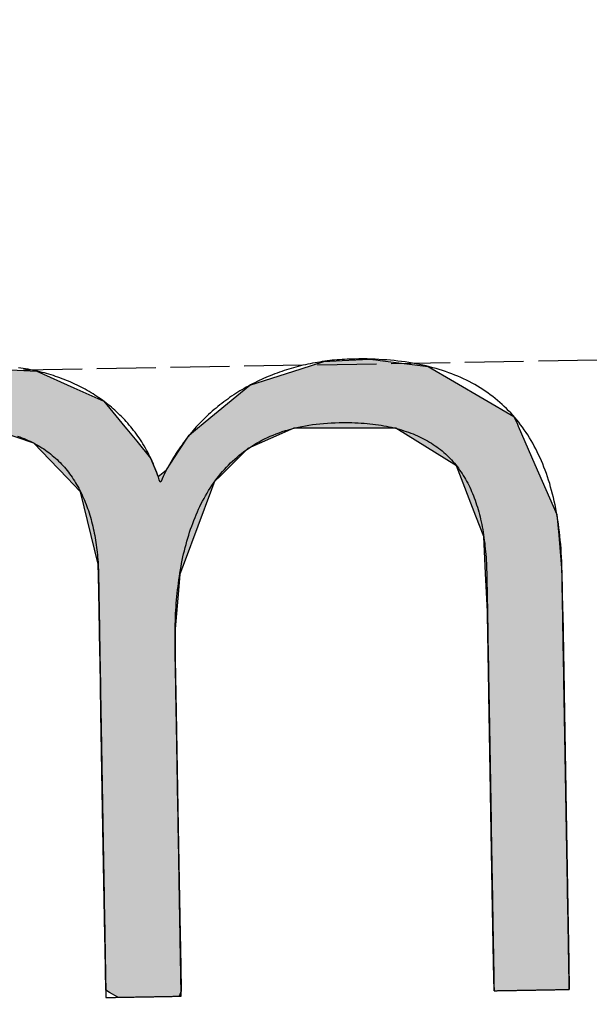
# Model space of a CAD drawing. Extents: x 1073 to 6773, y 5991 to 11916.
# Tile 9 of 65: x 3162 to 3211, y 8056 to 8140. Entities that reach past the tile are written whole.
import ezdxf

# ---------------------------------------------------------------- set-up
doc = ezdxf.new("R2010")
doc.units = 0
doc.linetypes.add('GEN3', pattern=[6.25, 5, -1.25])
doc.layers.get('0').update_dxf_attribs({"linetype": 'CONTINUOUS'})
doc.layers.add('3', color=6, linetype='GEN3')
doc.layers.add('LOGO', color=7, linetype='CONTINUOUS')

# ---------------------------------------------------------------- blocks, each defined once
blk = doc.blocks.new('*U19')
at = {"layer": 'LOGO', "color": 30, "linetype": 'CONTINUOUS'}
for p, q in [((2.813, 7.694), (3.015, 7.752)), ((3.015, 7.752), (3.042, 7.759)), ((3.042, 7.759), (3.157, 7.752)), ((3.157, 7.752), (4.045, 7.694)), ((7.287, 7.667), (7.566, 7.752)), ((7.566, 7.752), (7.79, 7.759)), ((7.79, 7.759), (8.127, 7.77)), ((8.127, 7.77), (8.205, 7.759)), ((8.205, 7.759), (8.257, 7.752)), ((8.257, 7.752), (8.845, 7.667)), ((2.06, 7.482), (2.813, 7.694)), ((4.045, 7.694), (4.497, 7.482)), ((6.653, 7.474), (7.287, 7.667)), ((8.845, 7.667), (9.162, 7.474)), ((0.001, 7.533), (0.181, 7.555)), ((0.001, 7.309), (0.001, 7.533)), ((0.845, 7.555), (0.845, 7.533)), ((0.845, 7.533), (0.85, 7.309)), ((1.842, 7.311), (2.06, 7.482)), ((4.497, 7.482), (4.86, 7.311)), ((6.099, 7.034), (6.653, 7.474)), ((9.162, 7.474), (9.885, 7.034)), ((0.001, 7.286), (0.001, 7.309)), ((0.001, 6.803), (0.001, 7.286)), ((0.85, 7.309), (0.85, 7.286)), ((0.85, 7.286), (0.85, 6.803)), ((1.434, 6.99), (1.842, 7.311)), ((4.86, 7.311), (5.115, 6.99)), ((5.98, 6.939), (6.099, 7.034)), ((9.885, 7.034), (9.925, 6.939)), ((1.277, 6.846), (1.316, 6.897)), ((1.316, 6.897), (1.401, 6.964)), ((1.401, 6.964), (1.434, 6.99)), ((2.53, 6.897), (2.292, 6.846)), ((2.84, 6.964), (2.53, 6.897)), ((3.996, 6.812), (3.56, 6.964)), ((5.115, 6.99), (5.136, 6.964)), ((5.136, 6.964), (5.257, 6.812)), ((5.9, 6.876), (5.98, 6.939)), ((7.185, 6.939), (7.036, 6.876)), ((8.433, 6.916), (7.185, 6.939)), ((9.17, 6.443), (8.433, 6.916)), ((9.925, 6.939), (9.934, 6.916)), ((9.934, 6.916), (10.131, 6.443)), ((0.001, 6.712), (0.001, 6.803)), ((0.85, 6.803), (0.85, 6.712)), ((1.046, 6.535), (1.277, 6.846)), ((2.292, 6.846), (1.767, 6.535)), ((4.188, 6.604), (3.996, 6.812)), ((5.257, 6.812), (5.423, 6.604)), ((5.779, 6.698), (5.9, 6.876)), ((7.036, 6.876), (6.617, 6.698)), ((0.001, 6.295), (0.001, 6.712)), ((0.85, 6.712), (0.85, 6.295)), ((5.614, 6.454), (5.779, 6.698)), ((6.617, 6.698), (6.362, 6.454)), ((1.025, 6.507), (1.046, 6.535)), ((1.767, 6.535), (1.75, 6.507)), ((4.399, 6.376), (4.188, 6.604)), ((5.423, 6.604), (5.511, 6.376)), ((0.9, 6.291), (1.025, 6.507)), ((1.75, 6.507), (1.612, 6.291)), ((5.511, 6.376), (5.614, 6.454)), ((6.362, 6.454), (6.28, 6.376)), ((9.397, 5.823), (9.17, 6.443)), ((10.131, 6.443), (10.39, 5.823)), ((0.001, 6.281), (0.001, 6.295)), ((0.001, 5.503), (0.001, 6.281)), ((0.85, 6.295), (0.878, 6.281)), ((0.893, 6.281), (0.9, 6.291)), ((1.606, 6.281), (1.111, 5.503)), ((1.612, 6.291), (1.606, 6.281)), ((4.468, 6.301), (4.399, 6.376)), ((4.557, 6.205), (4.468, 6.301)), ((6.202, 6.301), (6.163, 6.205)), ((6.28, 6.376), (6.202, 6.301)), ((4.757, 5.314), (4.557, 6.205)), ((6.163, 6.205), (5.811, 5.314)), ((9.489, 5.571), (9.397, 5.823)), ((10.39, 5.823), (10.408, 5.571)), ((9.503, 5.116), (9.489, 5.571)), ((10.408, 5.571), (10.44, 5.116)), ((0.001, 5.329), (0.001, 5.503)), ((1.111, 5.503), (1.086, 5.329)), ((0.001, 4.204), (0.001, 5.329)), ((1.086, 5.329), (0.923, 4.204)), ((4.758, 5.172), (4.757, 5.314)), ((5.811, 5.314), (5.754, 5.172)), ((4.759, 4.976), (4.758, 5.172)), ((5.754, 5.172), (5.734, 4.976)), ((9.517, 4.651), (9.503, 5.116)), ((10.44, 5.116), (10.44, 4.651)), ((4.759, 4.505), (4.759, 4.976)), ((5.734, 4.976), (5.686, 4.505)), ((9.518, 4.612), (9.517, 4.651)), ((9.518, 3.669), (9.518, 4.612)), ((10.44, 4.651), (10.44, 4.612)), ((10.44, 4.612), (10.44, 3.669)), ((4.759, 4.232), (4.759, 4.505)), ((5.686, 4.505), (5.683, 4.232)), ((4.759, 4.133), (4.759, 4.232)), ((5.683, 4.232), (5.682, 4.133)), ((0.001, 3.797), (0.001, 4.204)), ((0.923, 4.204), (0.923, 3.797)), ((4.759, 3.491), (4.759, 4.133)), ((5.682, 4.133), (5.682, 3.491)), ((0.001, 2.974), (0.001, 3.797)), ((0.923, 3.797), (0.923, 2.974)), ((9.518, 3.638), (9.518, 3.669)), ((9.518, 2.442), (9.518, 3.638)), ((10.44, 3.669), (10.44, 3.638)), ((10.44, 3.638), (10.44, 2.442)), ((4.759, 2.536), (4.759, 3.491)), ((5.682, 3.491), (5.682, 2.536)), ((0.001, 1.752), (0.001, 2.974)), ((0.923, 2.974), (0.923, 1.752)), ((4.759, 1.85), (4.759, 2.536)), ((5.682, 2.536), (5.682, 1.85)), ((9.518, 2.421), (9.518, 2.442)), ((9.518, 1.24), (9.518, 2.421)), ((10.44, 2.442), (10.44, 2.421)), ((10.44, 2.421), (10.44, 1.24)), ((4.759, 0.756), (4.759, 1.85)), ((5.682, 1.85), (5.682, 0.756)), ((0.001, 0.978), (0.001, 1.752)), ((0.923, 1.752), (0.923, 0.978)), ((9.518, 1.229), (9.518, 1.24)), ((9.518, 0.336), (9.518, 1.229)), ((10.44, 1.24), (10.44, 1.229)), ((10.44, 1.229), (10.44, 0.336)), ((0.001, 0.45), (0.001, 0.978)), ((0.923, 0.978), (0.923, 0.45)), ((4.759, 0.594), (4.759, 0.756)), ((5.682, 0.756), (5.682, 0.594)), ((4.759, 0.089), (4.759, 0.594)), ((5.682, 0.594), (5.682, 0.089)), ((0.001, 0.251), (0.001, 0.45)), ((0.923, 0.45), (0.923, 0.251)), ((0.001, 0.095), (0.001, 0.251)), ((0.923, 0.251), (0.923, 0.095)), ((9.518, 0.333), (9.518, 0.336)), ((9.518, 0), (9.518, 0.333)), ((10.44, 0.336), (10.44, 0.333)), ((10.44, 0.333), (10.44, 0)), ((0.001, 0), (0.001, 0.095)), ((0.923, 0.095), (0.923, 0)), ((4.806, 0.06), (4.759, 0.089)), ((4.904, 0), (4.806, 0.06)), ((5.682, 0.06), (5.659, 0)), ((5.682, 0.089), (5.682, 0.06))]:
    blk.add_line(p, q, dxfattribs=at)
at = {"layer": 'LOGO', "color": 30, "linetype": 'CONTINUOUS', "extrusion": (0, 0, -1)}
for points in [[(-3.015, 7.752), (-4.045, 7.694), (-2.813, 7.694)], [(-3.042, 7.759), (-3.157, 7.752), (-3.015, 7.752)], [(-3.015, 7.752), (-3.157, 7.752), (-4.045, 7.694)], [(-7.566, 7.752), (-8.845, 7.667), (-7.287, 7.667)], [(-7.79, 7.759), (-8.257, 7.752), (-7.566, 7.752)], [(-7.566, 7.752), (-8.257, 7.752), (-8.845, 7.667)], [(-8.127, 7.77), (-8.205, 7.759), (-7.79, 7.759)], [(-7.79, 7.759), (-8.205, 7.759), (-8.257, 7.752)], [(-2.813, 7.694), (-4.497, 7.482), (-2.06, 7.482)], [(-2.813, 7.694), (-4.045, 7.694), (-4.497, 7.482)], [(-7.287, 7.667), (-9.162, 7.474), (-6.653, 7.474)], [(-7.287, 7.667), (-8.845, 7.667), (-9.162, 7.474)], [(-0.181, 7.555), (-0.845, 7.533), (-0.001, 7.533)], [(-0.001, 7.533), (-0.85, 7.309), (-0.001, 7.309)], [(-0.001, 7.533), (-0.845, 7.533), (-0.85, 7.309)], [(-0.181, 7.555), (-0.845, 7.555), (-0.845, 7.533)], [(-2.06, 7.482), (-4.86, 7.311), (-1.842, 7.311)], [(-2.06, 7.482), (-4.497, 7.482), (-4.86, 7.311)], [(-6.653, 7.474), (-9.885, 7.034), (-6.099, 7.034)], [(-6.653, 7.474), (-9.162, 7.474), (-9.885, 7.034)], [(-0.001, 7.309), (-0.85, 7.286), (-0.001, 7.286)], [(-0.001, 7.309), (-0.85, 7.309), (-0.85, 7.286)], [(-0.001, 7.286), (-0.85, 6.803), (-0.001, 6.803)], [(-0.001, 7.286), (-0.85, 7.286), (-0.85, 6.803)], [(-1.842, 7.311), (-5.115, 6.99), (-1.434, 6.99)], [(-1.842, 7.311), (-4.86, 7.311), (-5.115, 6.99)], [(-6.099, 7.034), (-9.925, 6.939), (-5.98, 6.939)], [(-6.099, 7.034), (-9.885, 7.034), (-9.925, 6.939)], [(-1.316, 6.897), (-2.292, 6.846), (-1.277, 6.846)], [(-1.401, 6.964), (-2.53, 6.897), (-1.316, 6.897)], [(-1.316, 6.897), (-2.53, 6.897), (-2.292, 6.846)], [(-1.434, 6.99), (-2.84, 6.964), (-1.401, 6.964)], [(-1.401, 6.964), (-2.84, 6.964), (-2.53, 6.897)], [(-1.434, 6.99), (-2.96, 6.99), (-2.84, 6.964)], [(-2.96, 6.99), (-5.136, 6.964), (-3.56, 6.964)], [(-2.96, 6.99), (-5.115, 6.99), (-5.136, 6.964)], [(-3.56, 6.964), (-5.257, 6.812), (-3.996, 6.812)], [(-3.56, 6.964), (-5.136, 6.964), (-5.257, 6.812)], [(-5.98, 6.939), (-7.036, 6.876), (-5.9, 6.876)], [(-5.98, 6.939), (-7.185, 6.939), (-7.036, 6.876)], [(-7.185, 6.939), (-9.934, 6.916), (-8.433, 6.916)], [(-7.185, 6.939), (-9.925, 6.939), (-9.934, 6.916)], [(-8.433, 6.916), (-10.131, 6.443), (-9.17, 6.443)], [(-8.433, 6.916), (-9.934, 6.916), (-10.131, 6.443)], [(-0.001, 6.803), (-0.85, 6.712), (-0.001, 6.712)], [(-0.001, 6.803), (-0.85, 6.803), (-0.85, 6.712)], [(-1.277, 6.846), (-1.767, 6.535), (-1.046, 6.535)], [(-1.277, 6.846), (-2.292, 6.846), (-1.767, 6.535)], [(-3.996, 6.812), (-5.423, 6.604), (-4.188, 6.604)], [(-3.996, 6.812), (-5.257, 6.812), (-5.423, 6.604)], [(-5.9, 6.876), (-6.617, 6.698), (-5.779, 6.698)], [(-5.9, 6.876), (-7.036, 6.876), (-6.617, 6.698)], [(-0.001, 6.712), (-0.85, 6.295), (-0.001, 6.295)], [(-0.001, 6.712), (-0.85, 6.712), (-0.85, 6.295)], [(-5.779, 6.698), (-6.362, 6.454), (-5.614, 6.454)], [(-5.779, 6.698), (-6.617, 6.698), (-6.362, 6.454)], [(-1.046, 6.535), (-1.75, 6.507), (-1.025, 6.507)], [(-1.046, 6.535), (-1.767, 6.535), (-1.75, 6.507)], [(-4.188, 6.604), (-5.511, 6.376), (-4.399, 6.376)], [(-4.188, 6.604), (-5.423, 6.604), (-5.511, 6.376)], [(-1.025, 6.507), (-1.612, 6.291), (-0.9, 6.291)], [(-1.025, 6.507), (-1.75, 6.507), (-1.612, 6.291)], [(-5.614, 6.454), (-6.28, 6.376), (-5.511, 6.376)], [(-5.614, 6.454), (-6.362, 6.454), (-6.28, 6.376)], [(-9.17, 6.443), (-10.39, 5.823), (-9.397, 5.823)], [(-9.17, 6.443), (-10.131, 6.443), (-10.39, 5.823)], [(-0.001, 6.295), (-0.878, 6.281), (-0.001, 6.281)], [(-0.001, 6.295), (-0.85, 6.295), (-0.878, 6.281)], [(-0.001, 6.281), (-1.111, 5.503), (-0.001, 5.503)], [(-0.001, 6.281), (-1.606, 6.281), (-1.111, 5.503)], [(-0.9, 6.291), (-1.606, 6.281), (-0.893, 6.281)], [(-0.9, 6.291), (-1.612, 6.291), (-1.606, 6.281)], [(-4.399, 6.376), (-6.202, 6.301), (-4.468, 6.301)], [(-4.399, 6.376), (-6.28, 6.376), (-6.202, 6.301)], [(-4.468, 6.301), (-6.163, 6.205), (-4.557, 6.205)], [(-4.468, 6.301), (-6.202, 6.301), (-6.163, 6.205)], [(-4.557, 6.205), (-5.811, 5.314), (-4.757, 5.314)], [(-4.557, 6.205), (-6.163, 6.205), (-5.811, 5.314)], [(-9.397, 5.823), (-10.408, 5.571), (-9.489, 5.571)], [(-9.397, 5.823), (-10.39, 5.823), (-10.408, 5.571)], [(-9.489, 5.571), (-10.44, 5.116), (-9.503, 5.116)], [(-9.489, 5.571), (-10.408, 5.571), (-10.44, 5.116)], [(-0.001, 5.503), (-1.086, 5.329), (-0.001, 5.329)], [(-0.001, 5.503), (-1.111, 5.503), (-1.086, 5.329)], [(-0.001, 5.329), (-0.923, 4.204), (-0.001, 4.204)], [(-0.001, 5.329), (-1.086, 5.329), (-0.923, 4.204)], [(-4.757, 5.314), (-5.754, 5.172), (-4.758, 5.172)], [(-4.757, 5.314), (-5.811, 5.314), (-5.754, 5.172)], [(-4.758, 5.172), (-5.734, 4.976), (-4.759, 4.976)], [(-4.758, 5.172), (-5.754, 5.172), (-5.734, 4.976)], [(-9.503, 5.116), (-10.44, 4.651), (-9.517, 4.651)], [(-9.503, 5.116), (-10.44, 5.116), (-10.44, 4.651)], [(-4.759, 4.976), (-5.686, 4.505), (-4.759, 4.505)], [(-4.759, 4.976), (-5.734, 4.976), (-5.686, 4.505)], [(-9.517, 4.651), (-10.44, 4.612), (-9.518, 4.612)], [(-9.517, 4.651), (-10.44, 4.651), (-10.44, 4.612)], [(-9.518, 4.612), (-10.44, 3.669), (-9.518, 3.669)], [(-9.518, 4.612), (-10.44, 4.612), (-10.44, 3.669)], [(-4.759, 4.505), (-5.683, 4.232), (-4.759, 4.232)], [(-4.759, 4.505), (-5.686, 4.505), (-5.683, 4.232)], [(-4.759, 4.232), (-5.682, 4.133), (-4.759, 4.133)], [(-4.759, 4.232), (-5.683, 4.232), (-5.682, 4.133)], [(-0.001, 4.204), (-0.923, 3.797), (-0.001, 3.797)], [(-0.001, 4.204), (-0.923, 4.204), (-0.923, 3.797)], [(-4.759, 4.133), (-5.682, 3.491), (-4.759, 3.491)], [(-4.759, 4.133), (-5.682, 4.133), (-5.682, 3.491)], [(-0.001, 3.797), (-0.923, 2.974), (-0.001, 2.974)], [(-0.001, 3.797), (-0.923, 3.797), (-0.923, 2.974)], [(-9.518, 3.669), (-10.44, 3.638), (-9.518, 3.638)], [(-9.518, 3.669), (-10.44, 3.669), (-10.44, 3.638)], [(-9.518, 3.638), (-10.44, 2.442), (-9.518, 2.442)], [(-9.518, 3.638), (-10.44, 3.638), (-10.44, 2.442)], [(-4.759, 3.491), (-5.682, 2.536), (-4.759, 2.536)], [(-4.759, 3.491), (-5.682, 3.491), (-5.682, 2.536)], [(-0.001, 2.974), (-0.923, 1.752), (-0.001, 1.752)], [(-0.001, 2.974), (-0.923, 2.974), (-0.923, 1.752)], [(-4.759, 2.536), (-5.682, 1.85), (-4.759, 1.85)], [(-4.759, 2.536), (-5.682, 2.536), (-5.682, 1.85)], [(-9.518, 2.442), (-10.44, 2.421), (-9.518, 2.421)], [(-9.518, 2.442), (-10.44, 2.442), (-10.44, 2.421)], [(-9.518, 2.421), (-10.44, 1.24), (-9.518, 1.24)], [(-9.518, 2.421), (-10.44, 2.421), (-10.44, 1.24)], [(-4.759, 1.85), (-5.682, 0.756), (-4.759, 0.756)], [(-4.759, 1.85), (-5.682, 1.85), (-5.682, 0.756)], [(-0.001, 1.752), (-0.923, 0.978), (-0.001, 0.978)], [(-0.001, 1.752), (-0.923, 1.752), (-0.923, 0.978)], [(-9.518, 1.24), (-10.44, 1.229), (-9.518, 1.229)], [(-9.518, 1.24), (-10.44, 1.24), (-10.44, 1.229)], [(-9.518, 1.229), (-10.44, 0.336), (-9.518, 0.336)], [(-9.518, 1.229), (-10.44, 1.229), (-10.44, 0.336)], [(-0.001, 0.978), (-0.923, 0.45), (-0.001, 0.45)], [(-0.001, 0.978), (-0.923, 0.978), (-0.923, 0.45)], [(-4.759, 0.756), (-5.682, 0.594), (-4.759, 0.594)], [(-4.759, 0.756), (-5.682, 0.756), (-5.682, 0.594)], [(-4.759, 0.594), (-5.682, 0.089), (-4.759, 0.089)], [(-4.759, 0.594), (-5.682, 0.594), (-5.682, 0.089)], [(-0.001, 0.45), (-0.923, 0.251), (-0.001, 0.251)], [(-0.001, 0.45), (-0.923, 0.45), (-0.923, 0.251)], [(-0.001, 0.251), (-0.923, 0.095), (-0.001, 0.095)], [(-0.001, 0.251), (-0.923, 0.251), (-0.923, 0.095)], [(-9.518, 0.336), (-10.44, 0.333), (-9.518, 0.333)], [(-9.518, 0.336), (-10.44, 0.336), (-10.44, 0.333)], [(-9.518, 0.333), (-10.44, 0), (-9.518, 0)], [(-9.518, 0.333), (-10.44, 0.333), (-10.44, 0)], [(-0.001, 0.095), (-0.923, 0), (-0.001, 0)], [(-0.001, 0.095), (-0.923, 0.095), (-0.923, 0)], [(-4.759, 0.089), (-5.682, 0.06), (-4.806, 0.06)], [(-4.759, 0.089), (-5.682, 0.089), (-5.682, 0.06)], [(-4.806, 0.06), (-5.659, 0), (-4.904, 0)], [(-4.806, 0.06), (-5.682, 0.06), (-5.659, 0)]]:
    blk.add_solid(points, dxfattribs=at)
blk = doc.blocks.new('KLAUS')
at = {"layer": 'LOGO'}
blk.add_polyline3d([(3.796, 6.901, 0), (3.823, 6.891, 0), (3.849, 6.881, 0), (3.876, 6.87, 0), (3.901, 6.859, 0), (3.926, 6.847, 0), (3.951, 6.835, 0), (3.976, 6.823, 0), (4, 6.81, 0), (4.023, 6.796, 0), (4.047, 6.783, 0), (4.069, 6.768, 0), (4.092, 6.754, 0), (4.114, 6.739, 0), (4.135, 6.724, 0), (4.156, 6.708, 0), (4.177, 6.692, 0), (4.197, 6.675, 0), (4.217, 6.658, 0), (4.237, 6.641, 0), (4.256, 6.623, 0), (4.275, 6.605, 0), (4.293, 6.587, 0), (4.311, 6.568, 0), (4.329, 6.549, 0), (4.346, 6.53, 0), (4.363, 6.51, 0), (4.379, 6.49, 0), (4.395, 6.47, 0), (4.411, 6.449, 0), (4.426, 6.428, 0), (4.441, 6.407, 0), (4.456, 6.385, 0), (4.47, 6.363, 0), (4.484, 6.341, 0), (4.497, 6.318, 0), (4.51, 6.295, 0), (4.523, 6.272, 0), (4.535, 6.248, 0), (4.547, 6.225, 0), (4.559, 6.2, 0), (4.57, 6.176, 0), (4.581, 6.152, 0), (4.592, 6.127, 0), (4.602, 6.102, 0), (4.612, 6.076, 0), (4.622, 6.05, 0), (4.631, 6.025, 0), (4.64, 5.998, 0), (4.649, 5.972, 0), (4.657, 5.945, 0), (4.665, 5.918, 0), (4.672, 5.891, 0), (4.679, 5.864, 0), (4.686, 5.837, 0), (4.693, 5.809, 0), (4.699, 5.781, 0), (4.705, 5.753, 0), (4.711, 5.724, 0), (4.716, 5.696, 0), (4.721, 5.667, 0), (4.726, 5.638, 0), (4.73, 5.609, 0), (4.734, 5.58, 0), (4.738, 5.55, 0), (4.741, 5.52, 0), (4.745, 5.491, 0), (4.747, 5.461, 0), (4.75, 5.43, 0), (4.752, 5.4, 0), (4.754, 5.37, 0), (4.756, 5.339, 0), (4.757, 5.308, 0), (4.758, 5.277, 0), (4.759, 5.246, 0), (4.76, 5.215, 0), (4.76, 5.184, 0), (4.76, 5.153, 0), (4.759, 5.124, 0), (4.759, 5.122, 0), (4.759, 5.117, 0), (4.759, 5.109, 0), (4.759, 5.098, 0), (4.759, 5.084, 0), (4.759, 5.067, 0), (4.759, 5.047, 0), (4.759, 5.024, 0), (4.759, 4.999, 0), (4.759, 4.971, 0), (4.759, 4.94, 0), (4.759, 4.907, 0), (4.759, 4.872, 0), (4.759, 4.834, 0), (4.759, 4.794, 0), (4.759, 4.751, 0), (4.759, 4.707, 0), (4.759, 4.66, 0), (4.759, 4.611, 0), (4.759, 4.561, 0), (4.759, 4.508, 0), (4.759, 4.454, 0), (4.759, 4.397, 0), (4.759, 4.34, 0), (4.759, 4.28, 0), (4.759, 4.219, 0), (4.759, 4.156, 0), (4.759, 4.092, 0), (4.759, 4.027, 0), (4.759, 3.96, 0), (4.759, 3.892, 0), (4.759, 3.823, 0), (4.759, 3.753, 0), (4.759, 3.682, 0), (4.759, 3.61, 0), (4.759, 3.536, 0), (4.759, 3.463, 0), (4.759, 3.388, 0), (4.759, 3.312, 0), (4.759, 3.236, 0), (4.759, 3.16, 0), (4.759, 3.082, 0), (4.759, 3.005, 0), (4.759, 2.927, 0), (4.759, 2.849, 0), (4.759, 2.77, 0), (4.759, 2.691, 0), (4.759, 2.613, 0), (4.759, 2.534, 0), (4.759, 2.455, 0), (4.759, 2.376, 0), (4.759, 2.298, 0), (4.759, 2.219, 0), (4.759, 2.141, 0), (4.759, 2.063, 0), (4.759, 1.986, 0), (4.759, 1.909, 0), (4.759, 1.833, 0), (4.759, 1.757, 0), (4.759, 1.682, 0), (4.759, 1.608, 0), (4.759, 1.535, 0), (4.759, 1.462, 0), (4.759, 1.391, 0), (4.759, 1.32, 0), (4.759, 1.251, 0), (4.759, 1.183, 0), (4.759, 1.116, 0), (4.759, 1.05, 0), (4.759, 0.985, 0), (4.759, 0.922, 0), (4.759, 0.861, 0), (4.759, 0.801, 0), (4.759, 0.743, 0), (4.759, 0.686, 0), (4.759, 0.631, 0), (4.759, 0.578, 0), (4.759, 0.527, 0), (4.759, 0.478, 0), (4.759, 0.43, 0), (4.759, 0.385, 0), (4.759, 0.342, 0), (4.759, 0.301, 0), (4.759, 0.263, 0), (4.759, 0.227, 0), (4.759, 0.193, 0), (4.759, 0.162, 0), (4.759, 0.133, 0), (4.759, 0.107, 0), (4.759, 0.083, 0), (4.759, 0.063, 0), (4.759, 0.045, 0), (4.759, 0.03, 0), (4.759, 0.018, 0), (4.759, 0.009, 0), (4.759, 0.003, 0), (4.759, 0, 0), (4.76, 0, 0), (4.76, 0, 0), (4.761, 0, 0), (4.763, 0, 0), (4.765, 0, 0), (4.768, 0, 0), (4.772, 0, 0), (4.775, 0, 0), (4.78, 0, 0), (4.785, 0, 0), (4.79, 0, 0), (4.796, 0, 0), (4.802, 0, 0), (4.808, 0, 0), (4.815, 0, 0), (4.823, 0, 0), (4.831, 0, 0), (4.839, 0, 0), (4.848, 0, 0), (4.856, 0, 0), (4.866, 0, 0), (4.875, 0, 0), (4.885, 0, 0), (4.896, 0, 0), (4.906, 0, 0), (4.917, 0, 0), (4.928, 0, 0), (4.94, 0, 0), (4.951, 0, 0), (4.963, 0, 0), (4.975, 0, 0), (4.988, 0, 0), (5, 0, 0), (5.013, 0, 0), (5.026, 0, 0), (5.039, 0, 0), (5.052, 0, 0), (5.066, 0, 0), (5.079, 0, 0), (5.093, 0, 0), (5.106, 0, 0), (5.12, 0, 0), (5.134, 0, 0), (5.148, 0, 0), (5.162, 0, 0), (5.176, 0, 0), (5.191, 0, 0), (5.205, 0, 0), (5.219, 0, 0), (5.233, 0, 0), (5.247, 0, 0), (5.261, 0, 0), (5.276, 0, 0), (5.29, 0, 0), (5.304, 0, 0), (5.318, 0, 0), (5.332, 0, 0), (5.345, 0, 0), (5.359, 0, 0), (5.373, 0, 0), (5.386, 0, 0), (5.399, 0, 0), (5.412, 0, 0), (5.425, 0, 0), (5.438, 0, 0), (5.451, 0, 0), (5.463, 0, 0), (5.475, 0, 0), (5.487, 0, 0), (5.499, 0, 0), (5.51, 0, 0), (5.522, 0, 0), (5.532, 0, 0), (5.543, 0, 0), (5.553, 0, 0), (5.564, 0, 0), (5.573, 0, 0), (5.583, 0, 0), (5.592, 0, 0), (5.6, 0, 0), (5.609, 0, 0), (5.617, 0, 0), (5.624, 0, 0), (5.631, 0, 0), (5.638, 0, 0), (5.644, 0, 0), (5.65, 0, 0), (5.655, 0, 0), (5.66, 0, 0), (5.665, 0, 0), (5.669, 0, 0), (5.672, 0, 0), (5.675, 0, 0), (5.678, 0, 0), (5.68, 0, 0), (5.681, 0, 0), (5.682, 0, 0), (5.682, 0, 0), (5.682, 0.001, 0), (5.682, 0.006, 0), (5.682, 0.013, 0), (5.682, 0.022, 0), (5.682, 0.034, 0), (5.682, 0.048, 0), (5.682, 0.065, 0), (5.682, 0.084, 0), (5.682, 0.105, 0), (5.682, 0.129, 0), (5.682, 0.154, 0), (5.682, 0.182, 0), (5.682, 0.212, 0), (5.682, 0.243, 0), (5.682, 0.277, 0), (5.682, 0.312, 0), (5.682, 0.35, 0), (5.682, 0.389, 0), (5.682, 0.429, 0), (5.682, 0.472, 0), (5.682, 0.516, 0), (5.682, 0.561, 0), (5.682, 0.608, 0), (5.682, 0.656, 0), (5.682, 0.706, 0), (5.682, 0.757, 0), (5.682, 0.809, 0), (5.682, 0.863, 0), (5.682, 0.918, 0), (5.682, 0.973, 0), (5.682, 1.03, 0), (5.682, 1.088, 0), (5.682, 1.146, 0), (5.682, 1.206, 0), (5.682, 1.266, 0), (5.682, 1.327, 0), (5.682, 1.389, 0), (5.682, 1.451, 0), (5.682, 1.514, 0), (5.682, 1.578, 0), (5.682, 1.642, 0), (5.682, 1.706, 0), (5.682, 1.771, 0), (5.682, 1.836, 0), (5.682, 1.901, 0), (5.682, 1.967, 0), (5.682, 2.032, 0), (5.682, 2.098, 0), (5.682, 2.164, 0), (5.682, 2.23, 0), (5.682, 2.295, 0), (5.682, 2.361, 0), (5.682, 2.426, 0), (5.682, 2.491, 0), (5.682, 2.556, 0), (5.682, 2.621, 0), (5.682, 2.685, 0), (5.682, 2.748, 0), (5.682, 2.811, 0), (5.682, 2.874, 0), (5.682, 2.936, 0), (5.682, 2.997, 0), (5.682, 3.057, 0), (5.682, 3.117, 0), (5.682, 3.176, 0), (5.682, 3.234, 0), (5.682, 3.291, 0), (5.682, 3.346, 0), (5.682, 3.401, 0), (5.682, 3.455, 0), (5.682, 3.507, 0), (5.682, 3.559, 0), (5.682, 3.609, 0), (5.682, 3.657, 0), (5.682, 3.704, 0), (5.682, 3.75, 0), (5.682, 3.794, 0), (5.682, 3.837, 0), (5.682, 3.878, 0), (5.682, 3.917, 0), (5.682, 3.955, 0), (5.682, 3.991, 0), (5.682, 4.025, 0), (5.682, 4.057, 0), (5.682, 4.087, 0), (5.682, 4.115, 0), (5.682, 4.141, 0), (5.682, 4.165, 0), (5.682, 4.187, 0), (5.682, 4.206, 0), (5.682, 4.223, 0), (5.682, 4.238, 0), (5.682, 4.25, 0), (5.682, 4.26, 0), (5.682, 4.268, 0), (5.682, 4.273, 0), (5.682, 4.275, 0), (5.682, 4.304, 0), (5.682, 4.347, 0), (5.683, 4.39, 0), (5.684, 4.433, 0), (5.685, 4.476, 0), (5.687, 4.519, 0), (5.688, 4.562, 0), (5.691, 4.604, 0), (5.693, 4.647, 0), (5.696, 4.689, 0), (5.699, 4.732, 0), (5.703, 4.774, 0), (5.706, 4.816, 0), (5.71, 4.858, 0), (5.715, 4.899, 0), (5.72, 4.941, 0), (5.725, 4.982, 0), (5.731, 5.023, 0), (5.737, 5.064, 0), (5.743, 5.105, 0), (5.75, 5.145, 0), (5.757, 5.186, 0), (5.764, 5.226, 0), (5.772, 5.266, 0), (5.78, 5.305, 0), (5.789, 5.345, 0), (5.798, 5.384, 0), (5.807, 5.422, 0), (5.817, 5.461, 0), (5.827, 5.499, 0), (5.838, 5.537, 0), (5.849, 5.575, 0), (5.861, 5.612, 0), (5.873, 5.649, 0), (5.885, 5.686, 0), (5.898, 5.722, 0), (5.911, 5.758, 0), (5.925, 5.794, 0), (5.939, 5.829, 0), (5.954, 5.864, 0), (5.969, 5.899, 0), (5.984, 5.933, 0), (6, 5.967, 0), (6.017, 6, 0), (6.034, 6.034, 0), (6.051, 6.066, 0), (6.069, 6.098, 0), (6.088, 6.13, 0), (6.107, 6.161, 0), (6.126, 6.192, 0), (6.146, 6.223, 0), (6.167, 6.253, 0), (6.188, 6.282, 0), (6.209, 6.311, 0), (6.231, 6.34, 0), (6.254, 6.368, 0), (6.277, 6.396, 0), (6.301, 6.423, 0), (6.325, 6.449, 0), (6.35, 6.475, 0), (6.375, 6.501, 0), (6.401, 6.526, 0), (6.427, 6.55, 0), (6.454, 6.574, 0), (6.482, 6.597, 0), (6.51, 6.62, 0), (6.539, 6.642, 0), (6.568, 6.664, 0), (6.598, 6.685, 0), (6.629, 6.705, 0), (6.66, 6.725, 0), (6.691, 6.744, 0), (6.724, 6.762, 0), (6.757, 6.78, 0), (6.79, 6.798, 0), (6.824, 6.814, 0), (6.859, 6.83, 0), (6.894, 6.845, 0), (6.93, 6.86, 0), (6.967, 6.874, 0), (7.004, 6.887, 0), (7.042, 6.9, 0), (7.081, 6.911, 0), (7.12, 6.922, 0), (7.16, 6.933, 0), (7.201, 6.942, 0), (7.242, 6.951, 0), (7.284, 6.959, 0), (7.326, 6.967, 0), (7.37, 6.974, 0), (7.414, 6.979, 0), (7.458, 6.984, 0), (7.504, 6.989, 0), (7.55, 6.992, 0), (7.596, 6.995, 0), (7.644, 6.997, 0), (7.692, 6.998, 0), (7.739, 6.998, 0), (7.78, 6.998, 0), (7.819, 6.997, 0), (7.858, 6.996, 0), (7.897, 6.995, 0), (7.935, 6.993, 0), (7.973, 6.99, 0), (8.01, 6.987, 0), (8.046, 6.984, 0), (8.082, 6.98, 0), (8.118, 6.976, 0), (8.153, 6.972, 0), (8.187, 6.967, 0), (8.221, 6.962, 0), (8.254, 6.956, 0), (8.287, 6.95, 0), (8.32, 6.943, 0), (8.352, 6.936, 0), (8.383, 6.929, 0), (8.414, 6.921, 0), (8.445, 6.912, 0), (8.475, 6.904, 0), (8.504, 6.895, 0), (8.533, 6.885, 0), (8.562, 6.875, 0), (8.59, 6.865, 0), (8.617, 6.854, 0), (8.644, 6.843, 0), (8.671, 6.832, 0), (8.697, 6.82, 0), (8.723, 6.808, 0), (8.748, 6.795, 0), (8.773, 6.782, 0), (8.797, 6.768, 0), (8.821, 6.754, 0), (8.845, 6.74, 0), (8.868, 6.725, 0), (8.89, 6.71, 0), (8.912, 6.694, 0), (8.934, 6.678, 0), (8.955, 6.662, 0), (8.976, 6.645, 0), (8.996, 6.628, 0), (9.016, 6.611, 0), (9.036, 6.593, 0), (9.055, 6.574, 0), (9.073, 6.555, 0), (9.092, 6.536, 0), (9.109, 6.517, 0), (9.127, 6.497, 0), (9.144, 6.477, 0), (9.16, 6.456, 0), (9.176, 6.435, 0), (9.192, 6.413, 0), (9.207, 6.391, 0), (9.222, 6.369, 0), (9.237, 6.347, 0), (9.251, 6.323, 0), (9.265, 6.3, 0), (9.278, 6.276, 0), (9.291, 6.252, 0), (9.304, 6.227, 0), (9.316, 6.202, 0), (9.327, 6.177, 0), (9.339, 6.151, 0), (9.35, 6.125, 0), (9.361, 6.099, 0), (9.371, 6.072, 0), (9.381, 6.045, 0), (9.39, 6.017, 0), (9.399, 5.989, 0), (9.408, 5.961, 0), (9.417, 5.932, 0), (9.425, 5.903, 0), (9.433, 5.873, 0), (9.44, 5.843, 0), (9.447, 5.813, 0), (9.454, 5.782, 0), (9.46, 5.751, 0), (9.466, 5.72, 0), (9.472, 5.688, 0), (9.477, 5.656, 0), (9.482, 5.623, 0), (9.487, 5.59, 0), (9.491, 5.557, 0), (9.495, 5.523, 0), (9.499, 5.489, 0), (9.502, 5.455, 0), (9.505, 5.42, 0), (9.508, 5.385, 0), (9.51, 5.35, 0), (9.512, 5.314, 0), (9.514, 5.278, 0), (9.515, 5.241, 0), (9.516, 5.204, 0), (9.517, 5.167, 0), (9.518, 5.129, 0), (9.518, 5.091, 0), (9.518, 5.08, 0), (9.518, 5.076, 0), (9.518, 5.069, 0), (9.518, 5.059, 0), (9.518, 5.046, 0), (9.518, 5.03, 0), (9.518, 5.011, 0), (9.518, 4.99, 0), (9.518, 4.966, 0), (9.518, 4.939, 0), (9.518, 4.91, 0), (9.518, 4.878, 0), (9.518, 4.844, 0), (9.518, 4.807, 0), (9.518, 4.768, 0), (9.518, 4.727, 0), (9.518, 4.683, 0), (9.518, 4.638, 0), (9.518, 4.59, 0), (9.518, 4.541, 0), (9.518, 4.49, 0), (9.518, 4.436, 0), (9.518, 4.381, 0), (9.518, 4.325, 0), (9.518, 4.266, 0), (9.518, 4.206, 0), (9.518, 4.145, 0), (9.518, 4.082, 0), (9.518, 4.017, 0), (9.518, 3.952, 0), (9.518, 3.885, 0), (9.518, 3.817, 0), (9.518, 3.748, 0), (9.518, 3.677, 0), (9.518, 3.606, 0), (9.518, 3.534, 0), (9.518, 3.461, 0), (9.518, 3.387, 0), (9.518, 3.313, 0), (9.518, 3.237, 0), (9.518, 3.162, 0), (9.518, 3.085, 0), (9.518, 3.009, 0), (9.518, 2.931, 0), (9.518, 2.854, 0), (9.518, 2.776, 0), (9.518, 2.698, 0), (9.518, 2.62, 0), (9.518, 2.542, 0), (9.518, 2.464, 0), (9.518, 2.386, 0), (9.518, 2.308, 0), (9.518, 2.23, 0), (9.518, 2.152, 0), (9.518, 2.075, 0), (9.518, 1.998, 0), (9.518, 1.922, 0), (9.518, 1.846, 0), (9.518, 1.771, 0), (9.518, 1.696, 0), (9.518, 1.622, 0), (9.518, 1.549, 0), (9.518, 1.477, 0), (9.518, 1.406, 0), (9.518, 1.336, 0), (9.518, 1.266, 0), (9.518, 1.198, 0), (9.518, 1.131, 0), (9.518, 1.066, 0), (9.518, 1.001, 0), (9.518, 0.938, 0), (9.518, 0.877, 0), (9.518, 0.817, 0), (9.518, 0.758, 0), (9.518, 0.701, 0), (9.518, 0.646, 0), (9.518, 0.593, 0), (9.518, 0.541, 0), (9.518, 0.492, 0), (9.518, 0.444, 0), (9.518, 0.399, 0), (9.518, 0.355, 0), (9.518, 0.314, 0), (9.518, 0.275, 0), (9.518, 0.238, 0), (9.518, 0.204, 0), (9.518, 0.172, 0), (9.518, 0.142, 0), (9.518, 0.115, 0), (9.518, 0.091, 0), (9.518, 0.07, 0), (9.518, 0.051, 0), (9.518, 0.035, 0), (9.518, 0.022, 0), (9.518, 0.012, 0), (9.518, 0.004, 0), (9.518, 0, 0), (9.518, 0, 0), (9.518, 0, 0), (9.519, 0, 0), (9.521, 0, 0), (9.523, 0, 0), (9.526, 0, 0), (9.529, 0, 0), (9.532, 0, 0), (9.537, 0, 0), (9.541, 0, 0), (9.546, 0, 0), (9.552, 0, 0), (9.558, 0, 0), (9.564, 0, 0), (9.571, 0, 0), (9.579, 0, 0), (9.586, 0, 0), (9.594, 0, 0), (9.603, 0, 0), (9.612, 0, 0), (9.621, 0, 0), (9.63, 0, 0), (9.64, 0, 0), (9.65, 0, 0), (9.661, 0, 0), (9.671, 0, 0), (9.682, 0, 0), (9.694, 0, 0), (9.705, 0, 0), (9.717, 0, 0), (9.729, 0, 0), (9.741, 0, 0), (9.754, 0, 0), (9.767, 0, 0), (9.779, 0, 0), (9.792, 0, 0), (9.806, 0, 0), (9.819, 0, 0), (9.832, 0, 0), (9.846, 0, 0), (9.86, 0, 0), (9.874, 0, 0), (9.887, 0, 0), (9.901, 0, 0), (9.915, 0, 0), (9.93, 0, 0), (9.944, 0, 0), (9.958, 0, 0), (9.972, 0, 0), (9.986, 0, 0), (10.001, 0, 0), (10.015, 0, 0), (10.029, 0, 0), (10.043, 0, 0), (10.057, 0, 0), (10.071, 0, 0), (10.085, 0, 0), (10.099, 0, 0), (10.112, 0, 0), (10.126, 0, 0), (10.139, 0, 0), (10.153, 0, 0), (10.166, 0, 0), (10.179, 0, 0), (10.192, 0, 0), (10.204, 0, 0), (10.217, 0, 0), (10.229, 0, 0), (10.241, 0, 0), (10.253, 0, 0), (10.265, 0, 0), (10.276, 0, 0), (10.287, 0, 0), (10.298, 0, 0), (10.308, 0, 0), (10.318, 0, 0), (10.328, 0, 0), (10.338, 0, 0), (10.347, 0, 0), (10.356, 0, 0), (10.364, 0, 0), (10.372, 0, 0), (10.38, 0, 0), (10.387, 0, 0), (10.394, 0, 0), (10.4, 0, 0), (10.406, 0, 0), (10.412, 0, 0), (10.417, 0, 0), (10.422, 0, 0), (10.426, 0, 0), (10.43, 0, 0), (10.433, 0, 0), (10.435, 0, 0), (10.437, 0, 0), (10.439, 0, 0), (10.44, 0, 0), (10.44, 0, 0), (10.44, 0, 0), (10.44, 0.005, 0), (10.44, 0.012, 0), (10.44, 0.022, 0), (10.44, 0.035, 0), (10.44, 0.051, 0), (10.44, 0.07, 0), (10.44, 0.092, 0), (10.44, 0.116, 0), (10.44, 0.143, 0), (10.44, 0.173, 0), (10.44, 0.205, 0), (10.44, 0.24, 0), (10.44, 0.277, 0), (10.44, 0.317, 0), (10.44, 0.358, 0), (10.44, 0.402, 0), (10.44, 0.448, 0), (10.44, 0.496, 0), (10.44, 0.546, 0), (10.44, 0.598, 0), (10.44, 0.652, 0), (10.44, 0.707, 0), (10.44, 0.765, 0), (10.44, 0.824, 0), (10.44, 0.884, 0), (10.44, 0.946, 0), (10.44, 1.01, 0), (10.44, 1.075, 0), (10.44, 1.141, 0), (10.44, 1.209, 0), (10.44, 1.277, 0), (10.44, 1.347, 0), (10.44, 1.418, 0), (10.44, 1.49, 0), (10.44, 1.563, 0), (10.44, 1.636, 0), (10.44, 1.711, 0), (10.44, 1.786, 0), (10.44, 1.862, 0), (10.44, 1.938, 0), (10.44, 2.015, 0), (10.44, 2.093, 0), (10.44, 2.171, 0), (10.44, 2.249, 0), (10.44, 2.327, 0), (10.44, 2.406, 0), (10.44, 2.485, 0), (10.44, 2.564, 0), (10.44, 2.643, 0), (10.44, 2.721, 0), (10.44, 2.8, 0), (10.44, 2.878, 0), (10.44, 2.957, 0), (10.44, 3.034, 0), (10.44, 3.112, 0), (10.44, 3.189, 0), (10.44, 3.265, 0), (10.44, 3.341, 0), (10.44, 3.416, 0), (10.44, 3.491, 0), (10.44, 3.564, 0), (10.44, 3.637, 0), (10.44, 3.709, 0), (10.44, 3.78, 0), (10.44, 3.85, 0), (10.44, 3.918, 0), (10.44, 3.986, 0), (10.44, 4.052, 0), (10.44, 4.117, 0), (10.44, 4.18, 0), (10.44, 4.242, 0), (10.44, 4.303, 0), (10.44, 4.362, 0), (10.44, 4.419, 0), (10.44, 4.475, 0), (10.44, 4.528, 0), (10.44, 4.58, 0), (10.44, 4.63, 0), (10.44, 4.678, 0), (10.44, 4.724, 0), (10.44, 4.768, 0), (10.44, 4.809, 0), (10.44, 4.848, 0), (10.44, 4.885, 0), (10.44, 4.92, 0), (10.44, 4.952, 0), (10.44, 4.982, 0), (10.44, 5.009, 0), (10.44, 5.033, 0), (10.44, 5.055, 0), (10.44, 5.073, 0), (10.44, 5.089, 0), (10.44, 5.102, 0), (10.44, 5.112, 0), (10.44, 5.119, 0), (10.44, 5.123, 0), (10.44, 5.14, 0), (10.44, 5.194, 0), (10.439, 5.248, 0), (10.438, 5.302, 0), (10.435, 5.354, 0), (10.433, 5.407, 0), (10.43, 5.458, 0), (10.426, 5.509, 0), (10.422, 5.56, 0), (10.417, 5.61, 0), (10.412, 5.659, 0), (10.406, 5.708, 0), (10.4, 5.756, 0), (10.393, 5.803, 0), (10.386, 5.85, 0), (10.378, 5.897, 0), (10.37, 5.943, 0), (10.361, 5.988, 0), (10.351, 6.032, 0), (10.341, 6.077, 0), (10.33, 6.12, 0), (10.319, 6.163, 0), (10.308, 6.205, 0), (10.296, 6.247, 0), (10.283, 6.288, 0), (10.27, 6.329, 0), (10.256, 6.369, 0), (10.242, 6.409, 0), (10.227, 6.448, 0), (10.212, 6.486, 0), (10.196, 6.524, 0), (10.179, 6.561, 0), (10.162, 6.598, 0), (10.145, 6.634, 0), (10.127, 6.669, 0), (10.109, 6.704, 0), (10.09, 6.739, 0), (10.07, 6.772, 0), (10.05, 6.806, 0), (10.029, 6.838, 0), (10.008, 6.87, 0), (9.987, 6.902, 0), (9.965, 6.933, 0), (9.942, 6.963, 0), (9.919, 6.993, 0), (9.895, 7.022, 0), (9.871, 7.051, 0), (9.846, 7.079, 0), (9.821, 7.107, 0), (9.795, 7.134, 0), (9.768, 7.16, 0), (9.742, 7.186, 0), (9.714, 7.212, 0), (9.686, 7.236, 0), (9.658, 7.26, 0), (9.629, 7.284, 0), (9.599, 7.307, 0), (9.569, 7.33, 0), (9.539, 7.352, 0), (9.508, 7.373, 0), (9.476, 7.394, 0), (9.444, 7.414, 0), (9.412, 7.434, 0), (9.379, 7.453, 0), (9.345, 7.472, 0), (9.311, 7.49, 0), (9.276, 7.507, 0), (9.241, 7.524, 0), (9.205, 7.54, 0), (9.169, 7.556, 0), (9.132, 7.572, 0), (9.095, 7.586, 0), (9.057, 7.6, 0), (9.019, 7.614, 0), (8.98, 7.627, 0), (8.941, 7.639, 0), (8.901, 7.651, 0), (8.861, 7.663, 0), (8.82, 7.674, 0), (8.778, 7.684, 0), (8.737, 7.694, 0), (8.694, 7.703, 0), (8.651, 7.711, 0), (8.608, 7.719, 0), (8.564, 7.727, 0), (8.52, 7.734, 0), (8.475, 7.74, 0), (8.429, 7.746, 0), (8.383, 7.751, 0), (8.337, 7.756, 0), (8.29, 7.76, 0), (8.242, 7.764, 0), (8.194, 7.767, 0), (8.146, 7.77, 0), (8.097, 7.772, 0), (8.047, 7.773, 0), (7.997, 7.774, 0), (7.946, 7.774, 0), (7.912, 7.774, 0), (7.881, 7.774, 0), (7.851, 7.773, 0), (7.82, 7.772, 0), (7.79, 7.771, 0), (7.759, 7.769, 0), (7.729, 7.767, 0), (7.698, 7.765, 0), (7.668, 7.763, 0), (7.638, 7.76, 0), (7.608, 7.757, 0), (7.578, 7.753, 0), (7.547, 7.749, 0), (7.517, 7.745, 0), (7.487, 7.741, 0), (7.458, 7.736, 0), (7.428, 7.731, 0), (7.398, 7.726, 0), (7.368, 7.72, 0), (7.339, 7.714, 0), (7.309, 7.708, 0), (7.28, 7.702, 0), (7.251, 7.695, 0), (7.222, 7.688, 0), (7.192, 7.68, 0), (7.163, 7.672, 0), (7.135, 7.664, 0), (7.106, 7.656, 0), (7.077, 7.647, 0), (7.049, 7.638, 0), (7.02, 7.629, 0), (6.992, 7.619, 0), (6.964, 7.609, 0), (6.935, 7.599, 0), (6.907, 7.588, 0), (6.88, 7.577, 0), (6.852, 7.566, 0), (6.824, 7.555, 0), (6.797, 7.543, 0), (6.77, 7.531, 0), (6.743, 7.518, 0), (6.716, 7.505, 0), (6.689, 7.492, 0), (6.662, 7.479, 0), (6.636, 7.465, 0), (6.609, 7.451, 0), (6.583, 7.437, 0), (6.557, 7.422, 0), (6.531, 7.407, 0), (6.505, 7.392, 0), (6.48, 7.376, 0), (6.454, 7.36, 0), (6.429, 7.344, 0), (6.404, 7.328, 0), (6.38, 7.311, 0), (6.355, 7.294, 0), (6.33, 7.276, 0), (6.306, 7.258, 0), (6.282, 7.24, 0), (6.258, 7.222, 0), (6.235, 7.203, 0), (6.211, 7.184, 0), (6.188, 7.165, 0), (6.165, 7.145, 0), (6.142, 7.125, 0), (6.12, 7.105, 0), (6.098, 7.084, 0), (6.075, 7.063, 0), (6.053, 7.042, 0), (6.032, 7.02, 0), (6.01, 6.998, 0), (5.989, 6.976, 0), (5.968, 6.953, 0), (5.948, 6.931, 0), (5.927, 6.907, 0), (5.907, 6.884, 0), (5.887, 6.86, 0), (5.867, 6.836, 0), (5.848, 6.811, 0), (5.829, 6.787, 0), (5.81, 6.761, 0), (5.791, 6.736, 0), (5.773, 6.71, 0), (5.754, 6.684, 0), (5.737, 6.658, 0), (5.719, 6.631, 0), (5.702, 6.604, 0), (5.685, 6.577, 0), (5.668, 6.549, 0), (5.652, 6.521, 0), (5.635, 6.493, 0), (5.62, 6.464, 0), (5.604, 6.435, 0), (5.589, 6.406, 0), (5.574, 6.376, 0), (5.559, 6.346, 0), (5.545, 6.316, 0), (5.533, 6.306, 0), (5.524, 6.336, 0), (5.514, 6.366, 0), (5.505, 6.396, 0), (5.495, 6.425, 0), (5.484, 6.454, 0), (5.474, 6.483, 0), (5.462, 6.511, 0), (5.451, 6.54, 0), (5.439, 6.567, 0), (5.427, 6.595, 0), (5.414, 6.622, 0), (5.401, 6.649, 0), (5.388, 6.675, 0), (5.374, 6.702, 0), (5.36, 6.727, 0), (5.346, 6.753, 0), (5.332, 6.778, 0), (5.317, 6.803, 0), (5.301, 6.828, 0), (5.286, 6.852, 0), (5.27, 6.876, 0), (5.254, 6.899, 0), (5.237, 6.923, 0), (5.22, 6.946, 0), (5.203, 6.968, 0), (5.185, 6.991, 0), (5.168, 7.013, 0), (5.15, 7.035, 0), (5.131, 7.056, 0), (5.113, 7.077, 0), (5.094, 7.098, 0), (5.074, 7.118, 0), (5.055, 7.138, 0), (5.035, 7.158, 0), (5.015, 7.178, 0), (4.995, 7.197, 0), (4.974, 7.216, 0), (4.953, 7.234, 0), (4.932, 7.252, 0), (4.911, 7.27, 0), (4.889, 7.288, 0), (4.867, 7.305, 0), (4.845, 7.322, 0), (4.822, 7.339, 0), (4.8, 7.355, 0), (4.777, 7.371, 0), (4.754, 7.387, 0), (4.73, 7.402, 0), (4.707, 7.417, 0), (4.683, 7.432, 0), (4.659, 7.446, 0), (4.635, 7.461, 0), (4.61, 7.474, 0), (4.586, 7.488, 0), (4.561, 7.501, 0), (4.536, 7.514, 0), (4.511, 7.527, 0), (4.485, 7.539, 0), (4.459, 7.551, 0), (4.434, 7.562, 0), (4.408, 7.574, 0), (4.381, 7.585, 0), (4.355, 7.595, 0), (4.328, 7.606, 0), (4.302, 7.616, 0), (4.275, 7.625, 0), (4.248, 7.635, 0), (4.22, 7.644, 0), (4.193, 7.653, 0), (4.165, 7.661, 0), (4.138, 7.67, 0), (4.11, 7.677, 0), (4.082, 7.685, 0), (4.053, 7.692, 0), (4.025, 7.699, 0), (3.997, 7.706, 0), (3.968, 7.712, 0), (3.939, 7.718, 0), (3.91, 7.724, 0), (3.881, 7.729, 0), (3.852, 7.735, 0), (3.823, 7.739, 0)], dxfattribs=at)
at = {"layer": 'LOGO', "color": 30, "linetype": 'CONTINUOUS'}
blk.add_blockref('*U19', (0, 0), dxfattribs=at)

msp = doc.modelspace()

# ---------------------------------------------------------------- linework, layer by layer
at = {"layer": '3'}
msp.add_line((1175.278, 8075.309), (6230.443, 8163.547), dxfattribs=at)

# ---------------------------------------------------------------- block references
at = {"xscale": 6.929133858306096, "yscale": 6.929133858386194, "zscale": 6.929133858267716, "rotation": 0.9999999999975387}
msp.add_blockref('KLAUS', (3136.516, 8056.095), dxfattribs=at)

doc.saveas('drawing.dxf')
